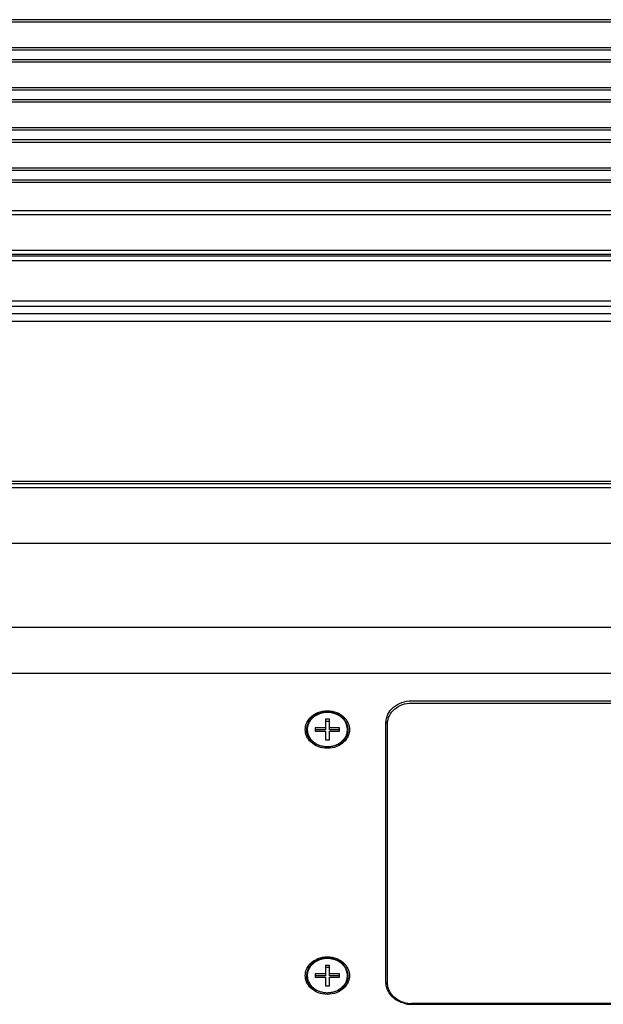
# Model space of a CAD drawing. Header units: millimetres. Extents: x 19192 to 20904, y 1507 to 2734.
# Tile 57 of 80: x 19672 to 19745, y 2425 to 2548. Entities that reach past the tile are written whole.
import ezdxf

# ---------------------------------------------------------------- set-up
doc = ezdxf.new("R2010")
doc.units = ezdxf.units.MM
doc.layers.add('02___PRT_ALL_AXES', color=7, linetype='Continuous')

msp = doc.modelspace()

# ---------------------------------------------------------------- linework, layer by layer
at = {"color": 7, "linetype": 'Continuous'}
for p, q in [((20260.06, 2547.67), (19281.06, 2547.67)), ((20260.06, 2543.87), (19281.06, 2543.87)), ((20260.06, 2542.67), (19281.06, 2542.67)), ((20260.06, 2538.87), (19281.06, 2538.87)), ((20260.06, 2537.67), (19281.06, 2537.67)), ((20260.06, 2533.87), (19281.06, 2533.87)), ((20260.06, 2532.67), (19281.06, 2532.67)), ((20260.06, 2528.87), (19281.06, 2528.87)), ((20260.06, 2527.67), (19281.06, 2527.67)), ((19281.06, 2523.87), (20260.06, 2523.87)), ((19281.06, 2523.37), (20260.06, 2523.37)), ((20260.06, 2518.87), (19281.06, 2518.87)), ((20274.88, 2518.16), (19266.24, 2518.16)), ((20274.88, 2517.6), (19266.24, 2517.6)), ((20260.06, 2518.37), (19281.06, 2518.37)), ((19604.36, 2512.61), (19746.76, 2512.61)), ((19604.36, 2511.93), (19746.76, 2511.93)), ((19601.08, 2511.01), (19750.04, 2511.01)), ((19291.46, 2510.05), (20249.66, 2510.05)), ((20267.72, 2489.29), (19273.41, 2489.29)), ((20257.8, 2490.08), (19283.32, 2490.08)), ((20257.8, 2489.8), (19283.32, 2489.8)), ((19282.18, 2482.38), (20258.94, 2482.38)), ((19282.19, 2482.38), (20258.93, 2482.38)), ((20280.06, 2471.87), (19261.06, 2471.87)), ((20280.06, 2466.14), (19261.06, 2466.14)), ((20016.31, 2466.14), (19524.81, 2466.14)), ((19721.06, 2462.71), (19820.06, 2462.71)), ((19721.06, 2462.44), (19820.06, 2462.44)), ((19710.31, 2460.41), (19710.31, 2459.09)), ((19710.81, 2460.41), (19710.31, 2460.41)), ((19710.81, 2460.15), (19710.31, 2460.15)), ((19710.81, 2459.09), (19710.81, 2460.41)), ((19717.86, 2427.59), (19717.86, 2459.99)), ((19718.06, 2427.49), (19718.06, 2459.88)), ((19709.06, 2459.35), (19709.06, 2458.92)), ((19710.31, 2459.35), (19709.06, 2459.35)), ((19710.31, 2459.09), (19709.06, 2459.09)), ((19709.06, 2458.92), (19710.31, 2458.92)), ((19710.31, 2458.92), (19710.31, 2457.86)), ((19712.06, 2459.35), (19710.81, 2459.35)), ((19712.06, 2459.09), (19710.81, 2459.09)), ((19710.81, 2457.86), (19710.81, 2458.92)), ((19710.81, 2458.92), (19712.06, 2458.92)), ((19712.06, 2458.92), (19712.06, 2459.35)), ((19710.31, 2457.86), (19710.81, 2457.86)), ((19710.31, 2429.72), (19710.31, 2428.4)), ((19710.81, 2429.72), (19710.31, 2429.72)), ((19710.81, 2429.46), (19710.31, 2429.46)), ((19710.81, 2428.4), (19710.81, 2429.72)), ((19709.06, 2428.66), (19709.06, 2428.23)), ((19710.31, 2428.66), (19709.06, 2428.66)), ((19710.31, 2428.4), (19709.06, 2428.4)), ((19709.06, 2428.23), (19710.31, 2428.23)), ((19710.31, 2428.23), (19710.31, 2427.17)), ((19712.06, 2428.66), (19710.81, 2428.66)), ((19712.06, 2428.4), (19710.81, 2428.4)), ((19710.81, 2427.17), (19710.81, 2428.23)), ((19710.81, 2428.23), (19712.06, 2428.23)), ((19712.06, 2428.23), (19712.06, 2428.66)), ((19710.31, 2427.17), (19710.81, 2427.17)), ((19721.06, 2424.86), (19721.06, 2424.96)), ((19820.06, 2424.96), (19721.06, 2424.96)), ((19820.06, 2424.86), (19721.06, 2424.86))]:
    msp.add_line(p, q, dxfattribs=at)
for centre, radius, start, end in [((19709.85, 2459.08), 1.89, 180.0023, 184.1261), ((19711.27, 2459.08), 1.89, 355.8739, 359.9977), ((19710.02, 2459.21), 2.23, 209.4214, 215.0689), ((19710.47, 2459.65), 2.63, 240.137, 248.3898), ((19710.63, 2459.69), 2.68, 291.2554, 297.932), ((19711.1, 2459.21), 2.23, 324.9252, 330.5723), ((19710.51, 2459.73), 2.72, 248.33, 248.7333), ((19710.56, 2459.93), 2.93, 268.024, 271.9831), ((19710.6, 2459.76), 2.75, 288.6715, 291.2608), ((19709.85, 2428.39), 1.89, 180.0023, 184.1261), ((19711.27, 2428.39), 1.89, 355.8739, 359.9977), ((19710.02, 2428.52), 2.23, 209.4214, 215.0689), ((19710.47, 2428.96), 2.63, 240.137, 248.3898), ((19710.63, 2429), 2.68, 291.2554, 297.932), ((19711.1, 2428.52), 2.23, 324.9252, 330.5723), ((19720.16, 2427.59), 2.3, 180.0044, 183.4365), ((19710.51, 2429.04), 2.72, 248.33, 248.7333), ((19710.56, 2429.24), 2.93, 268.024, 271.9831), ((19710.6, 2429.07), 2.75, 288.6715, 291.2608), ((19721.06, 2428.59), 3.73, 254.8686, 270.0079), ((19721.06, 2428.48), 3.52, 254.8115, 270.0098)]:
    msp.add_arc(centre, radius, start, end, dxfattribs=at)
for points, knots in [([(19717.86, 2459.99), (19717.86, 2460.34), (19718.04, 2461.09), (19718.77, 2461.99), (19719.83, 2462.58), (19720.65, 2462.71), (19721.06, 2462.71)], [0, 0, 0, 0, 0.23137, 0.474049, 0.731886, 1, 1, 1, 1]), ([(19718.06, 2459.88), (19718.06, 2460.22), (19718.23, 2460.91), (19718.91, 2461.76), (19719.9, 2462.31), (19720.67, 2462.44), (19721.06, 2462.44)], [0, 0, 0, 0, 0.231395, 0.474064, 0.731892, 1, 1, 1, 1]), ([(19710.56, 2461.31), (19710.39, 2461.31), (19710.05, 2461.28), (19709.57, 2461.16), (19709.12, 2460.95), (19708.72, 2460.68), (19708.44, 2460.39), (19708.27, 2460.14), (19708.16, 2459.94), (19708.07, 2459.73), (19708.01, 2459.52), (19707.97, 2459.3), (19707.96, 2459.15), (19707.96, 2459.08)], [0, 0, 0, 0, 0.133718, 0.266138, 0.396153, 0.522965, 0.646243, 0.70668, 0.766357, 0.82538, 0.883883, 0.94204, 1, 1, 1, 1]), ([(19710.56, 2461.27), (19710.43, 2461.27), (19710.16, 2461.25), (19709.78, 2461.17), (19709.47, 2461.06), (19709.24, 2460.94), (19709.02, 2460.82), (19708.77, 2460.63), (19708.51, 2460.37), (19708.31, 2460.08), (19708.16, 2459.76), (19708.07, 2459.43), (19708.05, 2459.09), (19708.08, 2458.8), (19708.14, 2458.58), (19708.22, 2458.37), (19708.36, 2458.1), (19708.54, 2457.87), (19708.71, 2457.7), (19708.9, 2457.53), (19709.05, 2457.43), (19709.16, 2457.37)], [0, 0, 0, 0, 0.068286, 0.136102, 0.203028, 0.236063, 0.26875, 0.332937, 0.395528, 0.456575, 0.516297, 0.575064, 0.633363, 0.691737, 0.721154, 0.750785, 0.810842, 0.872301, 0.903642, 0.935384, 1, 1, 1, 1]), ([(19708.08, 2460.15), (19708.27, 2460.48), (19708.82, 2461.05), (19709.56, 2461.34), (19709.95, 2461.42)], [0, 0, 0, 0, 0.483763, 1, 1, 1, 1]), ([(19713.16, 2459.08), (19713.16, 2459.15), (19713.15, 2459.3), (19713.11, 2459.52), (19713.05, 2459.73), (19712.96, 2459.94), (19712.85, 2460.14), (19712.68, 2460.39), (19712.4, 2460.68), (19712.01, 2460.95), (19711.55, 2461.16), (19711.07, 2461.28), (19710.73, 2461.31), (19710.56, 2461.31)], [0, 0, 0, 0, 0.05796, 0.116117, 0.17462, 0.233643, 0.293319, 0.353757, 0.477035, 0.603848, 0.733862, 0.866282, 1, 1, 1, 1]), ([(19711.88, 2457.32), (19712, 2457.38), (19712.16, 2457.49), (19712.35, 2457.65), (19712.53, 2457.82), (19712.73, 2458.05), (19712.87, 2458.31), (19712.96, 2458.53), (19713.03, 2458.75), (19713.07, 2459.04), (19713.05, 2459.39), (19712.97, 2459.73), (19712.83, 2460.05), (19712.63, 2460.35), (19712.37, 2460.62), (19712.07, 2460.85), (19711.73, 2461.03), (19711.35, 2461.16), (19710.96, 2461.25), (19710.69, 2461.27), (19710.56, 2461.27)], [0, 0, 0, 0, 0.064906, 0.096796, 0.128279, 0.18999, 0.250237, 0.279933, 0.309394, 0.367789, 0.426029, 0.484675, 0.544238, 0.605114, 0.667541, 0.731588, 0.797155, 0.864, 0.931759, 1, 1, 1, 1]), ([(19711.17, 2461.42), (19711.56, 2461.34), (19712.3, 2461.05), (19712.86, 2460.48), (19713.04, 2460.15)], [0, 0, 0, 0, 0.516241, 1, 1, 1, 1]), ([(19707.81, 2459.13), (19707.81, 2459.4), (19707.88, 2459.75), (19708.04, 2460.07), (19708.08, 2460.15)], [0, 0, 0, 0, 0.74456, 1, 1, 1, 1]), ([(19713.04, 2460.15), (19713.08, 2460.07), (19713.24, 2459.75), (19713.31, 2459.4), (19713.31, 2459.13)], [0, 0, 0, 0, 0.255438, 1, 1, 1, 1]), ([(19717.86, 2459.99), (19717.89, 2459.99), (19717.96, 2459.98), (19718.06, 2459.93), (19718.06, 2459.88)], [0, 0, 0, 0, 0.328881, 1, 1, 1, 1]), ([(19708.08, 2458.12), (19708.04, 2458.2), (19707.88, 2458.51), (19707.81, 2458.87), (19707.81, 2459.13)], [0, 0, 0, 0, 0.255438, 1, 1, 1, 1]), ([(19707.97, 2458.95), (19707.97, 2458.86), (19708, 2458.69), (19708.07, 2458.43), (19708.17, 2458.19), (19708.31, 2457.96), (19708.48, 2457.74), (19708.68, 2457.54), (19708.91, 2457.36), (19709.07, 2457.26), (19709.15, 2457.22)], [0, 0, 0, 0, 0.1191, 0.239108, 0.360551, 0.483859, 0.609345, 0.737188, 0.867435, 1, 1, 1, 1]), ([(19711.97, 2457.22), (19712.05, 2457.26), (19712.21, 2457.36), (19712.44, 2457.54), (19712.64, 2457.74), (19712.81, 2457.96), (19712.95, 2458.19), (19713.05, 2458.43), (19713.12, 2458.69), (19713.15, 2458.86), (19713.16, 2458.95)], [0, 0, 0, 0, 0.132565, 0.262812, 0.390655, 0.516141, 0.639449, 0.760892, 0.8809, 1, 1, 1, 1]), ([(19713.31, 2459.13), (19713.31, 2458.87), (19713.24, 2458.51), (19713.08, 2458.2), (19713.04, 2458.12)], [0, 0, 0, 0, 0.74456, 1, 1, 1, 1]), ([(19709.95, 2456.85), (19709.6, 2456.92), (19708.93, 2457.17), (19708.39, 2457.65), (19708.2, 2457.93)], [0, 0, 0, 0, 0.514239, 1, 1, 1, 1]), ([(19712.92, 2457.93), (19712.73, 2457.65), (19712.19, 2457.17), (19711.52, 2456.92), (19711.17, 2456.85)], [0, 0, 0, 0, 0.485765, 1, 1, 1, 1]), ([(19709.52, 2457.2), (19709.67, 2457.14), (19709.98, 2457.05), (19710.3, 2457.01), (19710.46, 2457)], [0, 0, 0, 0, 0.49694, 1, 1, 1, 1]), ([(19710.66, 2457), (19710.8, 2457.01), (19711.08, 2457.04), (19711.35, 2457.11), (19711.48, 2457.15)], [0, 0, 0, 0, 0.502402, 1, 1, 1, 1]), ([(19710.56, 2430.62), (19710.39, 2430.62), (19710.05, 2430.6), (19709.57, 2430.47), (19709.12, 2430.26), (19708.72, 2429.99), (19708.44, 2429.7), (19708.27, 2429.45), (19708.16, 2429.25), (19708.07, 2429.04), (19708.01, 2428.83), (19707.97, 2428.61), (19707.96, 2428.47), (19707.96, 2428.39)], [0, 0, 0, 0, 0.133718, 0.266138, 0.396153, 0.522965, 0.646243, 0.70668, 0.766357, 0.82538, 0.883883, 0.94204, 1, 1, 1, 1]), ([(19710.56, 2430.58), (19710.43, 2430.58), (19710.16, 2430.56), (19709.78, 2430.48), (19709.47, 2430.37), (19709.24, 2430.26), (19709.02, 2430.13), (19708.77, 2429.94), (19708.51, 2429.68), (19708.31, 2429.39), (19708.16, 2429.07), (19708.07, 2428.74), (19708.05, 2428.4), (19708.08, 2428.11), (19708.14, 2427.89), (19708.22, 2427.68), (19708.36, 2427.42), (19708.54, 2427.18), (19708.71, 2427.01), (19708.9, 2426.84), (19709.05, 2426.74), (19709.16, 2426.68)], [0, 0, 0, 0, 0.068286, 0.136102, 0.203028, 0.236063, 0.26875, 0.332937, 0.395528, 0.456575, 0.516297, 0.575064, 0.633363, 0.691737, 0.721154, 0.750785, 0.810842, 0.872301, 0.903642, 0.935384, 1, 1, 1, 1]), ([(19708.08, 2429.46), (19708.27, 2429.79), (19708.82, 2430.36), (19709.56, 2430.65), (19709.95, 2430.73)], [0, 0, 0, 0, 0.483763, 1, 1, 1, 1]), ([(19713.16, 2428.39), (19713.16, 2428.47), (19713.15, 2428.61), (19713.11, 2428.83), (19713.05, 2429.04), (19712.96, 2429.25), (19712.85, 2429.45), (19712.68, 2429.7), (19712.4, 2429.99), (19712.01, 2430.26), (19711.55, 2430.47), (19711.07, 2430.6), (19710.73, 2430.62), (19710.56, 2430.62)], [0, 0, 0, 0, 0.05796, 0.116117, 0.17462, 0.233643, 0.293319, 0.353757, 0.477035, 0.603848, 0.733862, 0.866282, 1, 1, 1, 1]), ([(19711.88, 2426.64), (19712, 2426.7), (19712.16, 2426.8), (19712.35, 2426.96), (19712.53, 2427.13), (19712.73, 2427.36), (19712.87, 2427.62), (19712.96, 2427.84), (19713.03, 2428.06), (19713.07, 2428.35), (19713.05, 2428.7), (19712.97, 2429.04), (19712.83, 2429.36), (19712.63, 2429.66), (19712.37, 2429.93), (19712.07, 2430.16), (19711.73, 2430.34), (19711.35, 2430.47), (19710.96, 2430.56), (19710.69, 2430.58), (19710.56, 2430.58)], [0, 0, 0, 0, 0.064906, 0.096796, 0.128279, 0.18999, 0.250237, 0.279933, 0.309394, 0.367789, 0.426029, 0.484675, 0.544238, 0.605114, 0.667541, 0.731588, 0.797155, 0.864, 0.931759, 1, 1, 1, 1]), ([(19711.17, 2430.73), (19711.56, 2430.65), (19712.3, 2430.36), (19712.86, 2429.79), (19713.04, 2429.46)], [0, 0, 0, 0, 0.516241, 1, 1, 1, 1]), ([(19707.81, 2428.44), (19707.81, 2428.71), (19707.88, 2429.06), (19708.04, 2429.38), (19708.08, 2429.46)], [0, 0, 0, 0, 0.74456, 1, 1, 1, 1]), ([(19713.04, 2429.46), (19713.08, 2429.38), (19713.24, 2429.06), (19713.31, 2428.71), (19713.31, 2428.44)], [0, 0, 0, 0, 0.255438, 1, 1, 1, 1]), ([(19708.08, 2427.43), (19708.04, 2427.51), (19707.88, 2427.82), (19707.81, 2428.18), (19707.81, 2428.44)], [0, 0, 0, 0, 0.255438, 1, 1, 1, 1]), ([(19707.97, 2428.26), (19707.97, 2428.17), (19708, 2428), (19708.07, 2427.74), (19708.17, 2427.5), (19708.31, 2427.27), (19708.48, 2427.05), (19708.68, 2426.85), (19708.91, 2426.68), (19709.07, 2426.57), (19709.15, 2426.53)], [0, 0, 0, 0, 0.1191, 0.239108, 0.360551, 0.483859, 0.609345, 0.737188, 0.867435, 1, 1, 1, 1]), ([(19711.97, 2426.53), (19712.05, 2426.57), (19712.21, 2426.68), (19712.44, 2426.85), (19712.64, 2427.05), (19712.81, 2427.27), (19712.95, 2427.5), (19713.05, 2427.74), (19713.12, 2428), (19713.15, 2428.17), (19713.16, 2428.26)], [0, 0, 0, 0, 0.132565, 0.262812, 0.390655, 0.516141, 0.639449, 0.760892, 0.8809, 1, 1, 1, 1]), ([(19713.31, 2428.44), (19713.31, 2428.18), (19713.24, 2427.82), (19713.08, 2427.51), (19713.04, 2427.43)], [0, 0, 0, 0, 0.74456, 1, 1, 1, 1]), ([(19709.95, 2426.16), (19709.6, 2426.23), (19708.93, 2426.48), (19708.39, 2426.96), (19708.2, 2427.24)], [0, 0, 0, 0, 0.514239, 1, 1, 1, 1]), ([(19712.92, 2427.24), (19712.73, 2426.96), (19712.19, 2426.48), (19711.52, 2426.23), (19711.17, 2426.16)], [0, 0, 0, 0, 0.485765, 1, 1, 1, 1]), ([(19717.86, 2427.59), (19717.89, 2427.59), (19717.96, 2427.59), (19718.06, 2427.54), (19718.06, 2427.49)], [0, 0, 0, 0, 0.328881, 1, 1, 1, 1]), ([(19718.02, 2426.75), (19718, 2426.8), (19717.92, 2427.03), (19717.88, 2427.27), (19717.86, 2427.45)], [0, 0, 0, 0, 0.25235, 1, 1, 1, 1]), ([(19720.09, 2424.99), (19719.62, 2425.12), (19718.76, 2425.55), (19718.18, 2426.33), (19718.02, 2426.75)], [0, 0, 0, 0, 0.518046, 1, 1, 1, 1]), ([(19718.21, 2426.7), (19718.18, 2426.77), (19718.1, 2427.02), (19718.06, 2427.29), (19718.06, 2427.49)], [0, 0, 0, 0, 0.253403, 1, 1, 1, 1]), ([(19720.14, 2425.08), (19719.7, 2425.2), (19718.9, 2425.6), (19718.36, 2426.32), (19718.21, 2426.7)], [0, 0, 0, 0, 0.520688, 1, 1, 1, 1]), ([(19709.52, 2426.51), (19709.67, 2426.45), (19709.98, 2426.36), (19710.3, 2426.32), (19710.46, 2426.31)], [0, 0, 0, 0, 0.49694, 1, 1, 1, 1]), ([(19710.66, 2426.31), (19710.8, 2426.32), (19711.08, 2426.35), (19711.35, 2426.42), (19711.48, 2426.46)], [0, 0, 0, 0, 0.502402, 1, 1, 1, 1])]:
    msp.add_open_spline(points, degree=3, knots=knots, dxfattribs=at)
for points in [[(19709.95, 2461.42), (19710.35, 2461.5), (19710.77, 2461.5), (19711.17, 2461.42)], [(19711.17, 2456.85), (19710.77, 2456.77), (19710.35, 2456.77), (19709.95, 2456.85)], [(19709.95, 2430.73), (19710.35, 2430.81), (19710.77, 2430.81), (19711.17, 2430.73)], [(19711.17, 2426.16), (19710.77, 2426.08), (19710.35, 2426.08), (19709.95, 2426.16)]]:
    msp.add_open_spline(points, degree=3, dxfattribs=at)
at = {"layer": '02___PRT_ALL_AXES', "color": 7, "linetype": 'Continuous'}
for p, q in [((20260.06, 2547.37), (19281.06, 2547.37)), ((20260.06, 2544.17), (19281.06, 2544.17)), ((20260.06, 2542.37), (19281.06, 2542.37)), ((20260.06, 2539.17), (19281.06, 2539.17)), ((20260.06, 2537.37), (19281.06, 2537.37)), ((20260.06, 2534.17), (19281.06, 2534.17)), ((20260.06, 2532.37), (19281.06, 2532.37)), ((20260.06, 2529.17), (19281.06, 2529.17)), ((20260.06, 2527.37), (19281.06, 2527.37))]:
    msp.add_line(p, q, dxfattribs=at)

doc.saveas('drawing.dxf')
